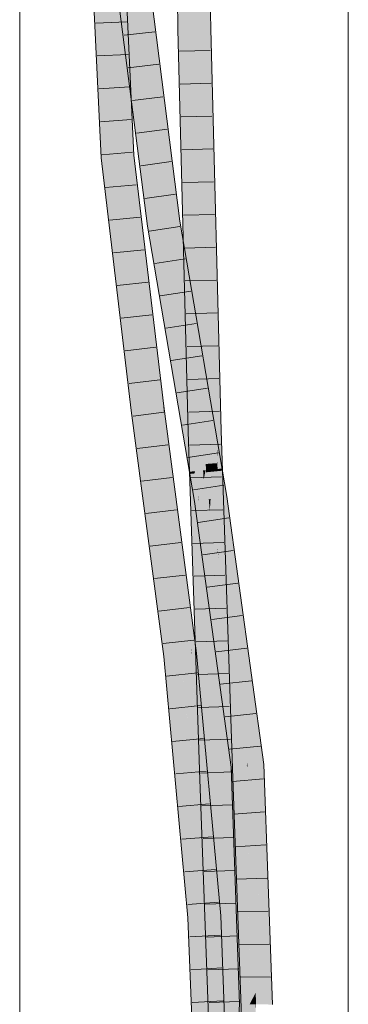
# Model space of a CAD drawing. Extents: x -620 to 300, y 62 to 1107.
# Tile 180 of 256: x 180.6 to 183.1, y 787.47 to 794.97. Entities that reach past the tile are written whole.
import ezdxf

# ---------------------------------------------------------------- set-up
doc = ezdxf.new("R2010")
doc.units = 0
doc.layers.get('0').update_dxf_attribs({"lineweight": 35})
doc.layers.add('E_Detail_Linie_Text_Bem', color=7, linetype='Continuous', lineweight=13)
for name, color, linetype, lineweight, true_color in [('E_Leerrohr 25-A06G9GDD8I', 7, 'Continuous', 9, 0xff8000), ('E_Leerrohr 25-Shading', 7, 'Continuous', 9, 0xff8000), ('E_Leerrohr 32-A06G9GDI8I', 7, 'Continuous', 9, 0x00b300), ('E_Leerrohr 32-Shading', 7, 'Continuous', 9, 0x00b300)]:
    doc.layers.add(name, color=color, linetype=linetype, lineweight=lineweight, true_color=true_color)

# ---------------------------------------------------------------- blocks, each defined once
blk = doc.blocks.new('Shading-A06G9G198I', base_point=(260.3156, 751.1562))
at = {"layer": 'E_Leerrohr 25-Shading', "color": 43, "true_color": 0xd7ab7f}
for points in [[(181.8033, 794.8978), (181.84, 794.8987), (181.7915, 795.7759), (181.8281, 795.7756)], [(182.0074, 795.7474), (182.0049, 795.7741), (182.0167, 794.9028)], [(182.0476, 795.3217), (182.0074, 795.7474), (182.0533, 794.9036), (182.0167, 794.9028)], [(181.8033, 794.8978), (181.813, 794.5239), (181.84, 794.8987), (181.8949, 792.7729)], [(182.0533, 794.9036), (182.0167, 794.9028), (182.1075, 792.722), (182.0242, 794.6098)], [(182.0533, 794.9036), (182.1075, 792.722), (182.1078, 792.7936)], [(182.0338, 794.3922), (182.0242, 794.6098), (182.0959, 791.8389)], [(181.813, 794.5239), (181.8826, 791.8326), (181.8949, 792.7729), (181.9191, 791.8337)], [(182.1011, 791.839), (182.0981, 792.9371), (182.0959, 791.8389), (182.0338, 794.3922)], [(182.1075, 792.722), (182.0981, 792.9371), (182.1044, 791.8391), (182.1011, 791.839)], [(182.1075, 792.722), (182.1126, 792.6066), (182.1078, 792.7936)], [(182.1324, 791.8399), (182.1126, 792.6066), (182.1044, 791.8391), (182.1075, 792.722)], [(181.8826, 791.8326), (181.9592, 790.632), (181.9191, 791.8337)], [(181.8826, 791.8326), (181.9709, 789.1849), (181.9592, 790.632), (181.9934, 789.1857)], [(182.1011, 791.839), (182.0959, 791.8389), (182.1027, 791.7014)], [(182.1027, 791.7014), (182.0959, 791.8389), (182.104, 791.5944)], [(182.1027, 791.7014), (182.1052, 791.6946), (182.1011, 791.839), (182.1044, 791.8391)], [(182.1052, 791.6946), (182.1406, 791.5966), (182.1044, 791.8391), (182.1324, 791.8399)], [(182.1052, 791.6946), (182.1027, 791.7014), (182.1054, 791.6479)], [(182.104, 791.5944), (182.106, 791.5435), (182.1027, 791.7014), (182.1054, 791.6479)], [(182.1054, 791.6479), (182.1081, 791.595), (182.1052, 791.6946), (182.1402, 791.5975)], [(182.106, 791.5435), (182.104, 791.5944), (182.106, 791.5335)], [(182.1054, 791.6479), (182.1057, 791.5948), (182.1081, 791.595)], [(182.1057, 791.5948), (182.1696, 790.3672), (182.1081, 791.595)], [(182.1057, 791.5948), (182.106, 791.5435), (182.1696, 790.3672), (182.1973, 789.1928)], [(182.1081, 791.595), (182.1696, 790.3672), (182.1402, 791.5975), (182.1406, 791.5966)], [(182.1696, 790.3672), (182.2056, 789.6486), (182.1406, 791.5966)], [(182.1842, 789.1924), (182.1973, 789.1928), (182.106, 791.5335), (182.106, 791.5435)], [(181.9934, 789.1857), (182.0075, 789.1862), (181.9592, 790.632)], [(182.2056, 789.6486), (182.1696, 790.3672), (182.2163, 789.1935), (182.1973, 789.1928)], [(182.2163, 789.1935), (182.2207, 789.1937), (182.2056, 789.6486)], [(181.9709, 789.1849), (182.0476, 787.0947), (181.9934, 789.1857)], [(182.0476, 787.0947), (182.0075, 789.1862), (181.9934, 789.1857)], [(182.0075, 789.1862), (182.0739, 786.8167), (182.0242, 788.7297)], [(182.0075, 789.1862), (182.0476, 787.0947), (182.0739, 786.8167), (182.0579, 786.8161)], [(182.1973, 789.1928), (182.1842, 789.1924), (182.229, 787.9721)], [(182.2163, 789.1935), (182.1973, 789.1928), (182.2711, 786.8237), (182.229, 787.9721)], [(182.2778, 786.8239), (182.3077, 786.825), (182.2163, 789.1935), (182.2207, 789.1937)], [(182.2163, 789.1935), (182.2711, 786.8237), (182.2778, 786.8239)], [(182.0739, 786.8167), (182.0945, 786.8174), (182.0242, 788.7297)]]:
    blk.add_solid(points, dxfattribs=at)
at = {"layer": 'E_Leerrohr 25-Shading', "color": 31, "true_color": 0xfabd7f}
for points in [[(181.84, 794.8987), (181.9283, 794.9007), (181.8281, 795.7756), (181.9165, 795.7748)], [(181.9226, 795.3221), (181.9283, 794.9007), (182.0049, 795.7741), (182.0167, 794.9028)], [(181.9191, 791.8337), (182.0075, 791.8362), (181.84, 794.8987), (181.9283, 794.9007)], [(181.9283, 794.9007), (181.9876, 792.605), (182.0167, 794.9028), (182.0242, 794.6098)], [(181.9876, 792.605), (182.0075, 791.8362), (182.0242, 794.6098), (182.0959, 791.8389)], [(181.9191, 791.8337), (181.9592, 790.632), (181.9475, 791.8345)], [(181.9592, 790.632), (182.0075, 791.8362), (181.9475, 791.8345)], [(181.9592, 790.632), (182.0075, 789.1862), (182.0075, 791.8362), (182.0958, 789.1893)], [(182.0075, 791.8362), (182.0158, 791.5879), (182.0959, 791.8389), (182.104, 791.5944)], [(182.1018, 791.5943), (182.0158, 791.5879), (182.1033, 791.5333), (182.0179, 791.5247)], [(182.106, 791.5335), (182.104, 791.5944), (182.1033, 791.5333), (182.1018, 791.5943)], [(182.1033, 791.5333), (182.0179, 791.5247), (182.1601, 789.1915), (182.0958, 789.1893)], [(182.106, 791.5335), (182.1033, 791.5333), (182.1842, 789.1924), (182.1601, 789.1915)], [(182.0075, 789.1862), (182.0242, 788.7297), (182.0193, 789.1866)], [(182.0242, 788.7297), (182.0958, 789.1893), (182.0193, 789.1866)], [(182.0242, 788.7297), (182.0945, 786.8174), (182.0958, 789.1893), (182.1828, 786.8206)], [(182.1601, 789.1915), (182.0958, 789.1893), (182.1779, 788.439)], [(182.1779, 788.439), (182.0958, 789.1893), (182.216, 786.8217), (182.1828, 786.8206)], [(182.1842, 789.1924), (182.1601, 789.1915), (182.2219, 788.0363), (182.1779, 788.439)], [(182.229, 787.9721), (182.1842, 789.1924), (182.2219, 788.0363)], [(182.2413, 786.8226), (182.2314, 787.7474), (182.1779, 788.439), (182.2219, 788.0363)], [(182.2413, 786.8226), (182.1779, 788.439), (182.216, 786.8217)], [(182.2314, 787.7474), (182.229, 787.9721), (182.2219, 788.0363)], [(182.2684, 786.8964), (182.229, 787.9721), (182.2616, 786.8233), (182.2314, 787.7474)], [(182.2314, 787.7474), (182.2413, 786.8226), (182.2616, 786.8233)]]:
    blk.add_solid(points, dxfattribs=at)
at = {"layer": 'E_Leerrohr 32-Shading', "color": 83, "true_color": 0x7fbd7f}
for points in [[(181.4087, 794.8246), (181.3855, 795.7189), (181.378, 795.1791), (181.3757, 795.7053)], [(181.4281, 794.6006), (181.4207, 794.9628), (181.4087, 794.8246), (181.3855, 795.7189)], [(181.1957, 795.2089), (181.1362, 795.7009), (181.2294, 794.4863), (181.164, 795.1041)], [(181.3886, 795.1266), (181.3199, 795.3764), (181.5209, 794.0879), (181.3963, 794.7768)], [(181.5323, 795.3972), (181.6113, 794.7772), (181.5556, 795.3995)], [(181.5965, 795.1829), (181.5688, 795.4008), (181.7507, 793.701), (181.5952, 795.0134)], [(181.3784, 795.0852), (181.4317, 793.9379), (181.378, 795.1791), (181.401, 794.9136)], [(181.5746, 795.1868), (181.6113, 794.7772), (181.5952, 795.0134)], [(181.7937, 793.4339), (181.5965, 795.1829), (181.7826, 793.4322), (181.7507, 793.7012)], [(181.5965, 795.1829), (181.7937, 793.4339), (181.6258, 794.9528)], [(181.164, 795.1041), (181.2191, 793.9193), (181.2294, 794.4863), (181.2556, 793.9224)], [(181.464, 794.0319), (181.4207, 794.9628), (181.4342, 794.3075)], [(181.5952, 795.0134), (181.6113, 794.7772), (181.7507, 793.701), (181.7613, 793.5991)], [(181.6258, 794.9528), (181.6323, 794.8939), (181.8188, 793.4376), (181.7964, 793.4343)], [(181.4317, 793.9379), (181.4317, 793.9372), (181.401, 794.9136), (181.4087, 794.8246)], [(181.6323, 794.8939), (181.7937, 793.4339), (181.7964, 793.4343)], [(181.4418, 793.938), (181.4281, 794.6006), (181.4317, 793.9372), (181.4087, 794.8246)], [(181.4281, 794.6007), (181.3963, 794.7768), (181.4483, 794.3681)], [(181.5776, 793.4016), (181.5209, 794.0879), (181.4483, 794.3681), (181.4281, 794.6007)], [(181.5776, 793.4016), (181.4483, 794.3681), (181.5476, 793.5888)], [(181.4418, 793.938), (181.4682, 793.9403), (181.4342, 794.3075), (181.464, 794.0319)], [(181.5209, 794.0879), (181.5776, 793.4016), (181.6077, 793.4061)], [(181.2191, 793.9193), (181.25, 793.6609), (181.2556, 793.9224), (181.3718, 792.9506)], [(181.4317, 793.9372), (181.4649, 793.6604), (181.4418, 793.938)], [(181.4418, 793.938), (181.4546, 793.7838), (181.4682, 793.9403), (181.4653, 793.6931)], [(181.6684, 792.024), (181.4682, 793.9403), (181.6608, 792.023), (181.4653, 793.6931)], [(181.4682, 793.9403), (181.6684, 792.024), (181.5399, 793.341)], [(181.4546, 793.7838), (181.4649, 793.6604), (181.4653, 793.6931)], [(181.4653, 793.6931), (181.4649, 793.6604), (181.6608, 792.023)], [(181.7507, 793.7012), (181.7613, 793.5991), (181.7826, 793.4322)], [(181.3718, 792.9506), (181.25, 793.6609), (181.4043, 792.679), (181.3159, 793.1098)], [(181.5476, 793.5888), (181.5715, 793.4006), (181.5776, 793.4016)], [(181.5715, 793.4006), (181.7328, 792.6718), (181.5776, 793.4016)], [(181.7328, 792.6718), (181.5715, 793.4006), (181.8817, 791.7978), (181.6532, 792.9213)], [(181.7328, 792.6718), (181.6077, 793.4061), (181.5776, 793.4016)], [(181.7826, 793.4322), (181.8663, 792.9406), (181.7937, 793.4339)], [(181.7937, 793.4339), (181.8663, 792.9406), (181.7964, 793.4343), (181.8599, 793.0079)], [(181.8599, 793.0079), (181.8188, 793.4376), (181.7964, 793.4343)], [(181.8451, 793.2833), (181.8188, 793.4376), (181.8499, 793.2338)], [(181.8949, 792.7729), (181.8499, 793.2338), (181.8599, 793.0079), (181.8188, 793.4376)], [(181.5399, 793.341), (181.6684, 792.024), (181.6612, 792.328), (181.6925, 792.027)], [(181.9982, 792.2624), (182.0476, 792.0943), (181.8499, 793.2338), (181.8451, 793.2833)], [(181.8949, 792.7729), (181.9982, 792.2624), (181.8499, 793.2338)], [(181.3159, 793.1098), (181.4491, 791.9964), (181.4043, 792.679), (181.4854, 792.001)], [(181.8599, 793.0079), (181.8663, 792.9406), (181.8949, 792.7729)], [(181.8817, 791.7978), (181.6532, 792.9213), (181.9269, 791.5323), (181.6819, 792.7524)], [(181.9269, 791.5323), (181.6819, 792.7524), (181.8904, 791.5288)], [(181.9982, 792.2624), (181.8949, 792.7729), (181.9592, 792.3951)], [(181.6925, 792.027), (181.6971, 792.0276), (181.6612, 792.328)], [(181.9592, 792.3951), (182.0242, 792.0136), (181.9982, 792.2624), (182.0492, 791.9286)], [(182.1126, 791.7128), (182.0476, 792.0943), (182.0492, 791.9286), (181.9982, 792.2624)], [(181.6684, 792.024), (181.7031, 791.7029), (181.6925, 792.027), (181.698, 791.9787)], [(181.698, 791.9787), (181.6971, 792.0276), (181.6925, 792.027)], [(181.6971, 792.0276), (181.698, 791.9787), (181.909, 790.1439), (181.9034, 790.1862)], [(181.7015, 791.9941), (181.6971, 792.0276), (181.9168, 790.1448), (181.909, 790.1439)], [(181.4491, 791.9964), (181.4893, 791.6919), (181.4854, 792.001), (181.6694, 790.6078)], [(181.6608, 792.023), (181.7031, 791.7029), (181.6684, 792.024)], [(181.876, 790.4257), (181.698, 791.9787), (181.886, 790.3181), (181.7031, 791.7029)], [(181.7209, 791.8277), (181.9214, 790.3298), (181.7015, 791.9941)], [(182.0492, 791.9286), (182.0242, 792.0136), (182.1071, 791.5498), (182.1033, 791.5494)], [(182.1396, 791.5529), (182.0492, 791.9286), (182.1071, 791.5498)], [(182.0492, 791.9286), (182.1406, 791.5488), (182.1126, 791.7128)], [(181.7209, 791.8277), (181.9187, 790.145), (181.9214, 790.3298), (181.9358, 790.1469)], [(181.9168, 790.1448), (181.9187, 790.145), (181.7209, 791.8277)], [(181.6694, 790.6078), (181.4893, 791.6919), (181.6982, 790.1204), (181.6902, 790.171)], [(181.9296, 791.5158), (181.9269, 791.5323), (181.8932, 791.5121), (181.8904, 791.5288)], [(181.929, 791.302), (181.9635, 791.3073), (181.8932, 791.5121), (181.9296, 791.5158)], [(181.9297, 791.5158), (181.9269, 791.5323), (181.9296, 791.5158)], [(181.9592, 791.3427), (181.9297, 791.5158), (181.9635, 791.3073), (181.9296, 791.5158)], [(182.1071, 791.5498), (182.1033, 791.5494), (182.1095, 791.5339), (182.106, 791.5335)], [(182.106, 791.5335), (182.1399, 791.3346), (182.1095, 791.5339)], [(182.1405, 791.537), (182.1406, 791.5488), (182.1071, 791.5498), (182.1396, 791.5529)], [(182.1405, 791.537), (182.1071, 791.5498), (182.1095, 791.5339)], [(182.1399, 791.3346), (182.1405, 791.537), (182.1095, 791.5339)], [(182.1658, 791.3386), (182.142, 791.5371), (182.1399, 791.3346), (182.1405, 791.537)], [(182.142, 791.5371), (182.1406, 791.5488), (182.1405, 791.537)], [(182.1406, 791.5488), (182.142, 791.5371), (182.1425, 791.5372)], [(182.142, 791.5371), (182.1658, 791.3386), (182.1425, 791.5372), (182.1761, 791.3401)], [(181.929, 791.302), (182.0476, 790.4449), (181.9635, 791.3073)], [(181.9635, 791.3073), (181.9652, 791.3076), (181.9592, 791.3427)], [(182.0476, 790.4449), (181.9652, 791.3076), (181.9635, 791.3073)], [(181.9652, 791.3076), (182.0476, 790.4449), (182.0242, 790.881), (182.1126, 789.9751)], [(182.1658, 791.3386), (182.1399, 791.3346), (182.229, 790.6907)], [(182.1761, 791.3401), (182.1658, 791.3386), (182.294, 790.2205), (182.229, 790.6907)], [(182.1761, 791.3401), (182.294, 790.2205), (182.2056, 791.1271)], [(182.2056, 791.1271), (182.294, 790.2205), (182.4556, 789.3186), (182.3672, 789.6909)], [(182.0464, 790.6915), (182.0242, 790.881), (182.0323, 790.7988)], [(182.0242, 790.881), (182.0464, 790.6915), (182.1427, 790.0245), (182.1566, 789.8551)], [(182.1406, 789.7733), (182.0323, 790.7988), (182.1126, 789.9751)], [(182.1406, 789.7733), (182.1666, 789.6638), (182.0323, 790.7988), (182.0464, 790.6915)], [(182.0464, 790.6915), (182.1666, 789.6638), (182.1566, 789.8551), (182.1752, 789.6273)], [(181.6694, 790.6078), (181.6982, 790.1204), (181.7333, 790.1243)], [(181.9034, 790.1862), (181.876, 790.4257), (181.886, 790.3181)], [(181.9214, 790.3298), (181.9358, 790.1469), (181.9365, 790.2153), (181.9421, 790.1476)], [(181.6902, 790.171), (181.6969, 790.1203), (181.6982, 790.1204)], [(181.9421, 790.1476), (181.9454, 790.148), (181.9365, 790.2153)], [(181.6982, 790.1204), (181.6969, 790.1203), (181.8968, 788.1309), (181.7706, 789.3212)], [(181.7333, 790.1243), (181.6982, 790.1204), (181.8548, 788.6785)], [(181.6982, 790.1204), (181.8968, 788.1309), (181.9141, 788.1321)], [(181.821, 789.1732), (181.7333, 790.1243), (181.8043, 789.2791)], [(181.9168, 790.1448), (181.909, 790.1439), (181.9647, 789.5647), (181.9592, 789.5991)], [(181.9187, 790.145), (181.9168, 790.1448), (181.97, 789.5309), (181.9647, 789.5647)], [(181.9358, 790.1469), (181.9187, 790.145), (181.9734, 789.5096), (181.97, 789.5309)], [(181.9734, 789.5096), (181.9421, 790.1476), (181.9358, 790.1469)], [(181.9554, 789.9355), (181.9454, 790.148), (181.9421, 790.1476)], [(181.9734, 789.5096), (181.9763, 789.4907), (181.9421, 790.1476), (181.9554, 789.9355)], [(182.0476, 789.039), (181.9454, 790.148), (181.9879, 789.4175), (181.9554, 789.9355)], [(182.1427, 790.0245), (182.1752, 789.6273), (182.1607, 789.8944), (182.1883, 789.5723)], [(181.9554, 789.9355), (181.9763, 789.4907), (181.9879, 789.4175)], [(182.1883, 789.5723), (182.229, 789.4012), (182.1607, 789.8944)], [(182.2118, 789.2774), (182.1666, 789.6638), (182.2056, 789.3034), (182.1406, 789.7733)], [(182.2118, 789.2774), (182.2136, 789.2775), (182.1666, 789.6638), (182.1883, 789.5723)], [(182.3672, 789.6909), (182.4217, 789.2963), (182.4556, 789.3186), (182.4582, 789.2996)], [(181.9592, 789.5991), (181.9838, 789.3331), (181.9647, 789.5647)], [(181.97, 789.5309), (181.9647, 789.5647), (181.9802, 789.4088), (181.9838, 789.3331)], [(182.2136, 789.2775), (182.2457, 789.2805), (182.1883, 789.5723), (182.229, 789.4012)], [(181.9763, 789.4907), (181.97, 789.5309), (181.9802, 789.4088)], [(181.9879, 789.4175), (181.9763, 789.4907), (181.9918, 789.3557)], [(182.0133, 789.0131), (181.9763, 789.4907), (181.9802, 789.4088)], [(181.9763, 789.4907), (182.0133, 789.0131), (181.9918, 789.3557)], [(181.9802, 789.4088), (181.9838, 789.3331), (182.0133, 789.0131)], [(182.1126, 788.3339), (182.0476, 789.039), (181.9918, 789.3557), (181.9879, 789.4175)], [(182.1126, 788.3339), (181.9918, 789.3557), (182.0977, 788.4287)], [(182.0133, 789.0131), (182.0586, 788.6763), (181.9918, 789.3557), (182.0977, 788.4287)], [(181.8968, 788.1309), (181.7706, 789.3212), (181.891, 788.1306), (181.8002, 789.0007)], [(181.886, 788.4682), (181.821, 789.1732), (181.8548, 788.6785), (181.8043, 789.2791)], [(182.2056, 789.3034), (182.2092, 789.2772), (182.2118, 789.2774)], [(182.2118, 789.2774), (182.2092, 789.2772), (182.2159, 789.209), (182.2189, 789.1232)], [(182.2189, 789.1232), (182.2092, 789.2772), (182.276, 787.4736), (182.2738, 787.4736)], [(182.2118, 789.2774), (182.2159, 789.209), (182.2136, 789.2775)], [(182.2136, 789.2775), (182.2159, 789.209), (182.2457, 789.2805), (182.2566, 788.5436)], [(182.2566, 788.5436), (182.294, 787.9317), (182.2457, 789.2805)], [(182.4217, 789.2963), (182.4322, 789.0046), (182.4582, 789.2996), (182.5206, 787.5583)], [(182.2159, 789.209), (182.2189, 789.1232), (182.2566, 788.5436), (182.2569, 788.5193)], [(182.2192, 789.1187), (182.2189, 789.1232), (182.2788, 787.4735), (182.276, 787.4736)], [(182.2569, 788.5193), (182.2192, 789.1187), (182.268, 787.7724)], [(181.8002, 789.0007), (181.8805, 788.1298), (181.891, 788.1306)], [(182.0586, 788.6763), (182.0133, 789.0131), (182.0242, 788.894)], [(182.4322, 789.0046), (182.4871, 787.4703), (182.5206, 787.5583), (182.5237, 787.4698)], [(182.0934, 788.144), (182.1299, 788.1465), (182.0242, 788.894), (182.0586, 788.6763)], [(181.886, 788.4682), (181.8548, 788.6785), (181.859, 788.6395)], [(182.0586, 788.6763), (182.1299, 788.1465), (182.0977, 788.4287)], [(181.859, 788.6395), (181.9141, 788.1321), (181.886, 788.4682), (181.917, 788.1323)], [(182.2569, 788.5193), (182.294, 787.9317), (182.2566, 788.5436)], [(182.2788, 787.4735), (182.2569, 788.5193), (182.268, 787.7724)], [(182.2788, 787.4735), (182.3104, 787.473), (182.2569, 788.5193), (182.294, 787.9317)], [(182.0977, 788.4287), (182.1299, 788.1465), (182.1126, 788.3339)], [(181.891, 788.1306), (181.8805, 788.1298), (181.8976, 787.964)], [(181.8976, 787.964), (181.8805, 788.1298), (181.9609, 786.3608), (181.9484, 786.3606)], [(181.9076, 787.8674), (181.8968, 788.1309), (181.8976, 787.964), (181.891, 788.1306)], [(181.9141, 788.1321), (181.8968, 788.1309), (181.9387, 787.5664), (181.9076, 787.8674)], [(181.9141, 788.1321), (181.9219, 787.9525), (181.917, 788.1323)], [(181.9219, 787.9525), (181.9387, 787.5664), (181.917, 788.1323)], [(182.0934, 788.144), (182.1406, 787.8691), (182.1299, 788.1465)], [(182.0934, 788.144), (182.1618, 786.3641), (182.1406, 787.8691), (182.1814, 786.3645)], [(181.9694, 786.3609), (181.9076, 787.8674), (181.9609, 786.3608), (181.8976, 787.964)], [(181.9592, 787.0322), (181.9387, 787.5664), (181.9694, 786.3609), (181.9076, 787.8674)], [(182.1814, 786.3645), (182.1984, 786.3647), (182.1406, 787.8691)], [(182.276, 787.4736), (182.2738, 787.4736), (182.2673, 787.0325), (182.2056, 786.5359)], [(182.2788, 787.4735), (182.276, 787.4736), (182.2715, 787.0665), (182.2673, 787.0325)], [(182.294, 787.2472), (182.3104, 787.473), (182.2715, 787.0665), (182.2788, 787.4735)]]:
    blk.add_solid(points, dxfattribs=at)
at = {"layer": 'E_Leerrohr 32-Shading', "color": 83, "true_color": 0x7fd57f}
for points in [[(181.5323, 795.3972), (181.4783, 795.1222), (181.6113, 794.7772), (181.61, 794.0881)], [(181.2847, 795.1965), (181.1957, 795.2089), (181.3181, 794.4784), (181.2294, 794.4863)], [(181.3784, 795.0852), (181.2847, 795.1965), (181.3181, 794.4784)], [(181.4783, 795.1222), (181.3886, 795.1266), (181.61, 794.0881), (181.5209, 794.0879)], [(181.3181, 794.4784), (181.3437, 793.9298), (181.3784, 795.0852), (181.4317, 793.9372)], [(181.6113, 794.7772), (181.61, 794.0881), (181.7694, 793.4302), (181.6951, 793.4191)], [(181.6113, 794.7772), (181.7694, 793.4302), (181.7613, 793.5991)], [(181.2294, 794.4863), (181.2556, 793.9224), (181.3181, 794.4784), (181.3437, 793.9298)], [(181.5956, 794.0881), (181.5209, 794.0879), (181.6951, 793.4191), (181.6077, 793.4061)], [(181.61, 794.0881), (181.5956, 794.0881), (181.6951, 793.4191)], [(181.2556, 793.9224), (181.3718, 792.9506), (181.3437, 793.9298), (181.4608, 792.9505)], [(181.3437, 793.9298), (181.4608, 792.9505), (181.4317, 793.9372), (181.4649, 793.6604)], [(181.4608, 792.9505), (181.5731, 792.012), (181.4649, 793.6604), (181.6608, 792.023)], [(181.7694, 793.4302), (181.7826, 793.4322), (181.7613, 793.5991)], [(181.6077, 793.4061), (181.7328, 792.6718), (181.6951, 793.4191), (181.8214, 792.6779)], [(181.6951, 793.4191), (181.8214, 792.6779), (181.7694, 793.4302)], [(181.8214, 792.6779), (181.7826, 793.4322), (181.7694, 793.4302)], [(181.8663, 792.9406), (181.7826, 793.4322), (181.9226, 792.0839), (181.8214, 792.6779)], [(181.427, 792.9506), (181.3718, 792.9506), (181.4043, 792.679)], [(181.4608, 792.9505), (181.427, 792.9506), (181.4854, 792.001), (181.4043, 792.679)], [(181.4608, 792.9505), (181.4854, 792.001), (181.5731, 792.012)], [(181.8949, 792.7729), (181.8663, 792.9406), (181.9442, 792.2674), (181.935, 792.189)], [(181.8663, 792.9406), (181.9226, 792.0839), (181.8968, 792.6073)], [(181.8949, 792.7729), (181.9442, 792.2674), (181.9592, 792.3951)], [(181.9226, 792.0839), (181.8214, 792.6779), (181.8817, 791.7978), (181.7328, 792.6718)], [(181.9226, 792.0839), (181.97, 791.8058), (181.8968, 792.6073)], [(181.9592, 792.3951), (181.9442, 792.2674), (182.0242, 792.0136), (182.0146, 791.9318)], [(181.935, 792.189), (181.97, 791.8058), (181.9442, 792.2674), (182.0151, 791.5409)], [(182.0146, 791.9318), (181.9442, 792.2674), (181.994, 791.7569)], [(181.9226, 792.0839), (181.8817, 791.7978), (181.8891, 791.7985)], [(181.97, 791.8058), (181.9226, 792.0839), (181.8891, 791.7985)], [(181.4854, 792.001), (181.6694, 790.6078), (181.5731, 792.012), (181.758, 790.6124)], [(181.5731, 792.012), (181.758, 790.6124), (181.6608, 792.023), (181.7031, 791.7029)], [(182.0146, 791.9318), (182.1399, 791.3346), (182.0242, 792.0136)], [(182.1399, 791.3346), (182.0146, 791.9318), (182.0151, 791.5409), (181.994, 791.7569)], [(181.9365, 791.8027), (181.8817, 791.7978), (181.9498, 791.5345), (181.9269, 791.5323)], [(182.0151, 791.5409), (181.97, 791.8058), (181.9498, 791.5345), (181.9365, 791.8027)], [(181.8685, 790.249), (181.887, 790.2936), (181.7067, 791.631), (181.7031, 791.7029)], [(181.886, 790.3181), (181.7031, 791.7029), (181.887, 790.2936)], [(181.8212, 790.1342), (181.8685, 790.249), (181.758, 790.6124), (181.7067, 791.631)], [(181.9297, 791.5327), (181.9269, 791.5323), (181.9297, 791.5158)], [(181.9297, 791.5158), (181.9355, 791.5332), (181.9297, 791.5327)], [(181.9297, 791.5158), (181.9592, 791.3427), (181.9355, 791.5332), (181.9585, 791.3586)], [(181.9585, 791.3586), (181.9498, 791.5345), (181.9355, 791.5332)], [(181.9652, 791.3076), (181.9993, 791.4667), (181.9498, 791.5345), (181.9957, 791.539)], [(181.9651, 791.3082), (181.9652, 791.3076), (181.9585, 791.3589), (181.9498, 791.5345)], [(181.9993, 791.4667), (182.0151, 791.5409), (181.9957, 791.539)], [(182.0068, 791.314), (182.0151, 791.5409), (181.9993, 791.4667)], [(182.0068, 791.314), (182.0388, 791.3189), (182.0151, 791.5409), (182.0179, 791.5247)], [(182.1399, 791.3346), (182.0151, 791.5409), (182.0526, 791.321)], [(182.0388, 791.3189), (182.0526, 791.321), (182.0179, 791.5247)], [(181.9993, 791.4667), (181.9652, 791.3076), (182.0068, 791.314)], [(181.9592, 791.3427), (181.9651, 791.3082), (181.9585, 791.3589)], [(181.9652, 791.3076), (182.0242, 790.881), (182.0068, 791.314)], [(182.0068, 791.314), (182.0242, 790.881), (182.0388, 791.3189), (182.0466, 791.2277)], [(182.0466, 791.2277), (182.0526, 791.321), (182.0388, 791.3189)], [(182.1361, 790.1823), (182.104, 790.9417), (182.0466, 791.2277), (182.0526, 791.321)], [(182.1399, 791.3346), (182.0526, 791.321), (182.229, 790.6907), (182.2656, 789.781)], [(182.1036, 790.9522), (182.0526, 791.321), (182.104, 790.9417)], [(182.1427, 790.0245), (182.1361, 790.1823), (182.0242, 790.881), (182.0466, 791.2277)], [(182.104, 790.9417), (182.113, 790.8754), (182.1036, 790.9522), (182.1124, 790.8887)], [(182.104, 790.9417), (182.1361, 790.1823), (182.113, 790.8754), (182.1607, 789.8944)], [(182.113, 790.8754), (182.2639, 789.7633), (182.1124, 790.8887), (182.2656, 789.781)], [(182.1607, 789.8944), (182.229, 789.4012), (182.113, 790.8754), (182.2639, 789.7633)], [(182.2656, 789.781), (182.3306, 789.311), (182.229, 790.6907), (182.294, 790.2205)], [(181.6694, 790.6078), (181.7333, 790.1243), (181.758, 790.6124), (181.8212, 790.1342)], [(181.9034, 790.1862), (181.886, 790.3181), (181.9065, 790.1437), (181.887, 790.2936)], [(181.8685, 790.249), (181.8212, 790.1342), (181.8812, 790.1409)], [(181.8928, 790.1422), (181.887, 790.2936), (181.8812, 790.1409), (181.8685, 790.249)], [(181.9065, 790.1437), (181.887, 790.2936), (181.8928, 790.1422)], [(181.9065, 790.1437), (181.909, 790.1439), (181.9034, 790.1862)], [(182.1361, 790.1823), (182.1427, 790.0245), (182.1607, 789.8944)], [(182.294, 790.2205), (182.3306, 789.311), (182.3672, 789.6909)], [(181.8212, 790.1342), (181.7333, 790.1243), (181.8576, 789.7386), (181.821, 789.1732)], [(181.8212, 790.1342), (181.9157, 789.2908), (181.8812, 790.1409), (181.896, 790.0229)], [(181.8212, 790.1342), (181.8576, 789.7386), (181.8551, 789.8311)], [(181.896, 790.0229), (181.8928, 790.1422), (181.8812, 790.1409)], [(181.9065, 790.1437), (181.8928, 790.1422), (182.0052, 788.1382), (181.9226, 789.0336)], [(181.909, 790.1439), (181.9065, 790.1437), (181.9592, 789.5991), (181.9589, 789.5939)], [(181.9558, 789.5459), (181.9589, 789.5939), (181.9252, 789.7903), (181.9065, 790.1437)], [(181.9065, 790.1437), (182.0052, 788.1382), (182.0123, 788.1387)], [(181.8576, 789.7386), (181.9226, 789.0336), (181.8551, 789.8311), (181.9157, 789.2908)], [(181.946, 789.3948), (181.9558, 789.5459), (181.9252, 789.7903)], [(182.3306, 789.311), (182.2656, 789.781), (182.3283, 789.2878), (182.2639, 789.7633)], [(181.821, 789.1732), (181.886, 788.4682), (181.8576, 789.7386), (181.9226, 789.0336)], [(182.3283, 789.2878), (182.2639, 789.7633), (182.2457, 789.2805), (182.229, 789.4012)], [(182.3306, 789.311), (182.3337, 789.2883), (182.3672, 789.6909), (182.4217, 789.2963)], [(181.9838, 789.3331), (181.9589, 789.5939), (182.0123, 788.1387), (181.946, 789.3948)], [(181.9589, 789.5939), (181.9838, 789.3331), (181.9592, 789.5991)], [(182.0133, 789.0131), (181.9838, 789.3331), (182.0225, 788.8665), (182.0166, 788.776)], [(181.9838, 789.3331), (182.0123, 788.1387), (182.054, 788.1414)], [(182.2457, 789.2805), (182.294, 787.9317), (182.3283, 789.2878)], [(182.3283, 789.2878), (182.294, 787.9317), (182.3315, 789.2881), (182.3321, 789.2327)], [(182.3306, 789.311), (182.3283, 789.2878), (182.3315, 789.2881)], [(182.3306, 789.311), (182.3315, 789.2881), (182.3337, 789.2883)], [(182.3321, 789.2327), (182.3337, 789.2883), (182.3315, 789.2881)], [(182.3956, 787.5607), (182.3337, 789.2883), (182.3505, 787.4724), (182.3321, 789.2327)], [(182.4217, 789.2963), (182.3337, 789.2883), (182.4322, 789.0046), (182.4155, 788.3463)], [(182.3337, 789.2883), (182.3956, 787.5607), (182.4155, 788.3463)], [(182.3465, 787.8528), (182.3321, 789.2327), (182.3104, 787.473), (182.294, 787.9317)], [(181.886, 788.4682), (181.917, 788.1323), (181.9226, 789.0336), (182.0052, 788.1382)], [(182.0133, 789.0131), (182.0225, 788.8665), (182.0242, 788.894)], [(182.3956, 787.5607), (182.3988, 787.4717), (182.4322, 789.0046), (182.4871, 787.4703)], [(182.0242, 788.894), (182.0227, 788.8706), (182.0934, 788.144), (182.0696, 788.1425)], [(182.0166, 788.776), (182.054, 788.1414), (182.0225, 788.8665), (182.0679, 788.1424)], [(182.0227, 788.8706), (182.0225, 788.8665), (182.0696, 788.1425), (182.0679, 788.1424)], [(181.9469, 788.1343), (181.917, 788.1323), (181.9532, 787.5666), (181.9387, 787.5664)], [(182.0052, 788.1382), (181.9469, 788.1343), (182.0271, 787.5676), (181.9532, 787.5666)], [(182.0123, 788.1387), (182.0052, 788.1382), (182.017, 787.9571)], [(182.0052, 788.1382), (182.0271, 787.5676), (182.017, 787.9571)], [(182.0123, 788.1387), (182.0271, 787.5676), (182.054, 788.1414), (182.0625, 787.8759)], [(182.054, 788.1414), (182.0625, 787.8759), (182.0679, 788.1424), (182.0739, 787.9747)], [(182.0679, 788.1424), (182.0739, 787.9747), (182.0696, 788.1425), (182.0754, 787.988)], [(182.0754, 787.988), (182.0934, 788.144), (182.0696, 788.1425)], [(182.1364, 786.3637), (182.1618, 786.3641), (182.0754, 787.988), (182.0934, 788.144)], [(182.1317, 786.3636), (182.1364, 786.3637), (182.0739, 787.9747), (182.0754, 787.988)], [(182.0739, 787.9747), (182.0625, 787.8759), (182.1317, 786.3636), (182.1111, 786.3633)], [(182.0625, 787.8759), (182.0271, 787.5676), (182.1111, 786.3633), (182.0734, 786.3627)], [(182.3505, 787.4724), (182.3465, 787.8528), (182.3104, 787.473)], [(181.9532, 787.5666), (181.9387, 787.5664), (181.9592, 787.0322)], [(182.0271, 787.5676), (181.9532, 787.5666), (181.985, 786.3612), (181.9592, 787.0322)], [(182.0271, 787.5676), (181.985, 786.3612), (182.0734, 786.3627)], [(182.3956, 787.5607), (182.3505, 787.4724), (182.3965, 787.4717)], [(182.3988, 787.4717), (182.3956, 787.5607), (182.3965, 787.4717)], [(182.3505, 787.4724), (182.3104, 787.473), (182.3306, 786.5332), (182.294, 787.2472)], [(182.3306, 786.5332), (182.3956, 787.4278), (182.3505, 787.4724), (182.3965, 787.4717)], [(182.3956, 787.4278), (182.3988, 787.4717), (182.3965, 787.4717)]]:
    blk.add_solid(points, dxfattribs=at)
blk = doc.blocks.new('Referenz-A06G9GDJ8I')
at = {"layer": 'E_Detail_Linie_Text_Bem', "linetype": 'Continuous', "ltscale": 0.13}
for p, q in [((180.6003, 790.9126), (180.6003, 800.0927)), ((183.1003, 800.0927), (183.1003, 750.9126)), ((180.6003, 779.1126), (180.6003, 790.9126))]:
    blk.add_line(p, q, dxfattribs=at)
at = {"layer": 'E_Leerrohr 25-A06G9GDD8I', "linetype": 'Continuous', "ltscale": 0.13}
for p, q in [((181.8033, 794.8978), (181.7915, 795.7759)), ((182.0533, 794.9036), (182.0415, 795.7738)), ((181.8826, 791.8326), (181.8033, 794.8978)), ((182.1324, 791.8399), (182.0533, 794.9036)), ((182.0501, 794.7377), (181.8151, 794.7322)), ((182.0565, 794.4879), (181.8216, 794.4823)), ((182.063, 794.238), (181.828, 794.2323)), ((182.0694, 793.9882), (181.8345, 793.9823)), ((182.0759, 793.7383), (181.841, 793.7323)), ((182.0823, 793.4885), (181.8474, 793.4824)), ((182.0888, 793.2386), (181.8539, 793.2324)), ((182.0953, 792.9887), (181.8603, 792.9824)), ((182.1017, 792.7389), (181.8668, 792.7324)), ((182.1082, 792.489), (181.8733, 792.4825)), ((182.1146, 792.2392), (181.8797, 792.2325)), ((182.1211, 791.9893), (181.8862, 791.9825)), ((181.9709, 789.1849), (181.8826, 791.8326)), ((182.2207, 789.1936), (182.1324, 791.8399)), ((182.1283, 791.7395), (181.8934, 791.7325)), ((182.1366, 791.4897), (181.9017, 791.4826)), ((182.145, 791.2399), (181.9101, 791.2327)), ((182.1533, 790.9901), (181.9184, 790.9828)), ((182.1616, 790.7403), (181.9268, 790.7329)), ((182.17, 790.4905), (181.9351, 790.4829)), ((182.1783, 790.2407), (181.9434, 790.233)), ((182.1866, 789.9909), (181.9518, 789.9831)), ((182.195, 789.7411), (181.9601, 789.7332)), ((182.2033, 789.4913), (181.9684, 789.4832)), ((182.0579, 786.8161), (181.9709, 789.1849)), ((182.2116, 789.2415), (181.9768, 789.2333)), ((182.3077, 786.8249), (182.2207, 789.1936)), ((182.2207, 788.9917), (181.9858, 788.9835)), ((182.2298, 788.7418), (181.995, 788.7336)), ((182.239, 788.492), (182.0041, 788.4838)), ((182.2482, 788.2422), (182.0133, 788.234)), ((182.2573, 787.9924), (182.0225, 787.9841)), ((182.2665, 787.7425), (182.0317, 787.7343)), ((182.2757, 787.4927), (182.0408, 787.4845))]:
    blk.add_line(p, q, dxfattribs=at)
at = {"layer": 'E_Leerrohr 32-A06G9GDI8I', "linetype": 'Continuous', "ltscale": 0.13}
for p, q in [((181.2191, 793.9193), (181.1355, 795.716)), ((181.4682, 793.9403), (181.3855, 795.7189)), ((181.5715, 793.4006), (181.32, 795.3764)), ((181.8188, 793.4376), (181.5688, 795.4008)), ((181.4135, 794.9572), (181.1787, 794.9472)), ((181.6275, 794.8804), (181.394, 794.8543)), ((181.4251, 794.7087), (181.1904, 794.6963)), ((181.659, 794.6331), (181.4256, 794.6056)), ((181.4366, 794.4602), (181.2021, 794.4454)), ((181.6905, 794.3859), (181.4573, 794.3568)), ((181.4482, 794.2116), (181.2138, 794.1945)), ((181.722, 794.1386), (181.489, 794.1081)), ((181.4491, 791.9964), (181.2191, 793.9193)), ((181.4597, 793.9631), (181.2255, 793.9435)), ((181.6971, 792.0276), (181.4682, 793.9403)), ((181.7535, 793.8914), (181.5206, 793.8593)), ((181.4876, 793.7154), (181.2535, 793.6945)), ((181.7849, 793.6441), (181.5523, 793.6106)), ((181.5173, 793.4678), (181.2833, 793.4456)), ((181.929, 791.302), (181.5715, 793.4006)), ((181.8181, 793.397), (181.5857, 793.3622)), ((182.1761, 791.3402), (181.8188, 793.4376)), ((181.5469, 793.2202), (181.313, 793.1968)), ((181.8601, 793.1506), (181.6277, 793.1157)), ((181.5765, 792.9725), (181.3428, 792.9479)), ((181.902, 792.9042), (181.6697, 792.8692)), ((181.6061, 792.7249), (181.3726, 792.6991)), ((181.944, 792.6578), (181.7117, 792.6227)), ((181.6358, 792.4773), (181.4023, 792.4502)), ((181.986, 792.4115), (181.7537, 792.3761)), ((181.6654, 792.2297), (181.4321, 792.2014)), ((182.028, 792.1651), (181.7957, 792.1296)), ((181.9454, 790.148), (181.6971, 792.0276)), ((181.6969, 790.1203), (181.4491, 791.9964)), ((181.6956, 791.982), (181.4624, 791.9528)), ((182.0699, 791.9187), (181.8377, 791.8831)), ((181.7283, 791.734), (181.4951, 791.7051)), ((182.1119, 791.6723), (181.8796, 791.6366)), ((181.7611, 791.4859), (181.5278, 791.4575)), ((182.1539, 791.4259), (181.9216, 791.3901)), ((182.2092, 789.2771), (181.929, 791.302)), ((182.4582, 789.2995), (182.1761, 791.3402)), ((181.7939, 791.2378), (181.5606, 791.2099)), ((182.191, 791.1782), (181.9585, 791.1434)), ((181.8267, 790.9898), (181.5933, 790.9622)), ((182.2253, 790.9296), (181.9927, 790.8967)), ((181.8594, 790.7417), (181.626, 790.7146)), ((182.2597, 790.6811), (182.0268, 790.6499)), ((181.8922, 790.4936), (181.6587, 790.467)), ((182.2941, 790.4325), (182.0609, 790.4032)), ((181.9249, 790.2456), (181.6914, 790.2194)), ((182.3284, 790.184), (182.095, 790.1565)), ((181.8805, 788.1298), (181.6969, 790.1203)), ((182.1299, 788.1465), (181.9454, 790.148)), ((181.9518, 789.9966), (181.7182, 789.9713)), ((182.3628, 789.9354), (182.1292, 789.9097)), ((181.9749, 789.747), (181.7411, 789.723)), ((182.3971, 789.6869), (182.1633, 789.663)), ((181.9979, 789.4974), (181.764, 789.4747)), ((182.4315, 789.4383), (182.1975, 789.4163)), ((182.2738, 787.4736), (182.2092, 789.2771)), ((182.5237, 787.4698), (182.4582, 789.2995)), ((182.0209, 789.2478), (181.7869, 789.2264)), ((182.4547, 789.1885), (182.2205, 789.1689)), ((182.0439, 788.9982), (181.8097, 788.9781)), ((182.4638, 788.9369), (182.2294, 788.9207)), ((182.0669, 788.7486), (181.8326, 788.7298)), ((182.4728, 788.6854), (182.2382, 788.6726)), ((182.0899, 788.499), (181.8555, 788.4815)), ((182.4819, 788.4339), (182.2471, 788.4245)), ((182.1129, 788.2495), (181.8785, 788.2332)), ((181.9484, 786.3606), (181.8805, 788.1298)), ((182.1984, 786.3648), (182.1299, 788.1465)), ((182.4909, 788.1823), (182.256, 788.1763)), ((182.1281, 787.9992), (181.8935, 787.9845)), ((182.4999, 787.9308), (182.2649, 787.9282)), ((182.1377, 787.7486), (181.9031, 787.7355)), ((182.5088, 787.6792), (182.2738, 787.68)), ((182.1474, 787.498), (181.9126, 787.4865)), ((182.1566, 785.8626), (182.2738, 787.4736))]:
    blk.add_line(p, q, dxfattribs=at)

msp = doc.modelspace()

# ---------------------------------------------------------------- block references
at = {"color": 8, "lineweight": 25, "ltscale": 0.25, "true_color": 0x808080}
msp.add_blockref('Referenz-A06G9GDJ8I', (0, 0), dxfattribs=at)
msp.add_blockref('Shading-A06G9G198I', (260.3156, 751.1562))

doc.saveas('drawing.dxf')
